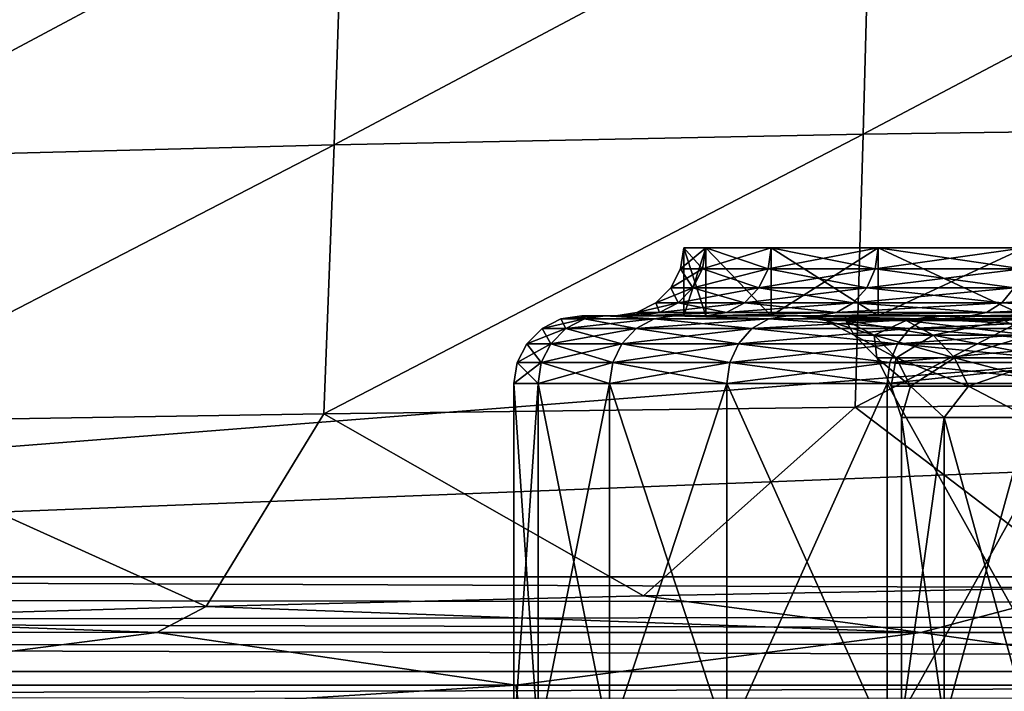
# Model space of a CAD drawing. Header units: metres. Extents: x -109 to 109, y -63 to 140.
# Tile 177 of 256: x -14.41 to -8.61, y 0.79 to 4.74. Entities that reach past the tile are written whole.
import ezdxf

# ---------------------------------------------------------------- set-up
doc = ezdxf.new("R2010")
doc.units = ezdxf.units.M
doc.layers.add('solid_502308_SW0001', color=7, linetype='CONTINUOUS')

msp = doc.modelspace()

# ---------------------------------------------------------------- linework, layer by layer
at = {"layer": 'solid_502308_SW0001'}
for points in [[(-10.498093, 29.799944, -18.003954), (-10.340969, 28.17944, -17.962326), (-24.237686, 1.46148, -17.275978)], [(-24.235979, 3.365574, -17.32489), (-10.498093, 29.799944, -18.003954), (-24.237686, 1.46148, -17.275978)], [(-24.235979, 3.365574, -17.32489), (-24.23427, 5.269184, -17.373793), (-10.498093, 29.799944, -18.003954)], [(-10.340969, 28.17944, -17.962326), (-9.935133, 26.602522, -17.921816), (-24.237686, 1.46148, -17.275978)], [(-9.935133, 26.602522, -17.921816), (-9.290736, 25.108032, -17.883425), (-24.237686, 1.46148, -17.275978)], [(-9.290736, 25.108032, -17.883425), (-8.423227, 23.731112, -17.848055), (-24.237686, 1.46148, -17.275978)], [(-8.423227, 23.731112, -17.848055), (-7.352897, 22.504335, -17.81654), (-24.237686, 1.46148, -17.275978)], [(-7.352897, 22.504335, -17.81654), (-6.106048, 21.457977, -17.78966), (-24.237686, 1.46148, -17.275978)], [(6.106048, 21.457977, -17.78966), (24.23427, 5.269184, -17.373793), (-24.237686, 1.46148, -17.275978)], [(4.71253, 20.616924, -17.768055), (6.106048, 21.457977, -17.78966), (-24.237686, 1.46148, -17.275978)], [(-6.106048, 21.457977, -17.78966), (-4.71253, 20.616924, -17.768055), (-24.237686, 1.46148, -17.275978)], [(3.205869, 20.001402, -17.752243), (4.71253, 20.616924, -17.768055), (-24.237686, 1.46148, -17.275978)], [(-4.71253, 20.616924, -17.768055), (-3.205869, 20.001402, -17.752243), (-24.237686, 1.46148, -17.275978)], [(1.622673, 19.626163, -17.742603), (3.205869, 20.001402, -17.752243), (-24.237686, 1.46148, -17.275978)], [(-3.205869, 20.001402, -17.752243), (-1.622673, 19.626163, -17.742603), (-24.237686, 1.46148, -17.275978)], [(0, 19.5, -17.739363), (1.622673, 19.626163, -17.742603), (-24.237686, 1.46148, -17.275978)], [(-1.622673, 19.626163, -17.742603), (0, 19.5, -17.739363), (-24.237686, 1.46148, -17.275978)], [(-7.779981, 4.644084, 1.328179), (-9.063839, 6.5, 0.404571), (-9.318051, 6.5, 1.927758)], [(-7.9, 4.644084, 2.7), (-9.318051, 6.5, 1.927758), (-9.318051, 6.5, 3.472242)], [(-7.869938, 4.644084, 2.01147), (-7.779981, 4.644084, 1.328179), (-9.318051, 6.5, 1.927758)], [(-7.9, 4.644084, 2.7), (-7.869938, 4.644084, 2.01147), (-9.318051, 6.5, 1.927758)], [(-7.869938, 4.644084, 3.38853), (-9.318051, 6.5, 3.472242), (-9.063839, 6.5, 4.995429)], [(-7.869938, 4.644084, 3.38853), (-7.9, 4.644084, 2.7), (-9.318051, 6.5, 3.472242)], [(-7.423572, 4.644084, -0.001959), (-8.562471, 6.5, -1.055809), (-9.063839, 6.5, 0.404571)], [(-7.630814, 4.644084, 0.65533), (-7.423572, 4.644084, -0.001959), (-9.063839, 6.5, 0.404571)], [(-7.779981, 4.644084, 1.328179), (-7.630814, 4.644084, 0.65533), (-9.063839, 6.5, 0.404571)], [(-7.630814, 4.644084, 4.74467), (-9.063839, 6.5, 4.995429), (-8.562471, 6.5, 6.455809)], [(-7.779981, 4.644084, 4.071821), (-7.869938, 4.644084, 3.38853), (-9.063839, 6.5, 4.995429)], [(-7.630814, 4.644084, 4.74467), (-7.779981, 4.644084, 4.071821), (-9.063839, 6.5, 4.995429)], [(-9.443684, 4.068202, 16.818672), (-6.278796, 5.742037, 17.192263), (-9.401932, 5.684947, 16.950657)], [(-9.443684, 4.068202, 16.818672), (-6.307728, 4.112812, 17.11002), (-6.278796, 5.742037, 17.192263)], [(-12.558152, 4.005568, 16.413538), (-9.401932, 5.684947, 16.950657), (-12.505551, 5.604804, 16.614664)], [(-12.558152, 4.005568, 16.413538), (-9.443684, 4.068202, 16.818672), (-9.401932, 5.684947, 16.950657)], [(-15.643971, 3.924806, 15.896201), (-12.505551, 5.604804, 16.614664), (-15.583151, 5.501482, 16.185589)], [(-15.643971, 3.924806, 15.896201), (-12.558152, 4.005568, 16.413538), (-12.505551, 5.604804, 16.614664)], [(24.23427, 5.269184, -17.373793), (24.235979, 3.365574, -17.32489), (-24.237686, 1.46148, -17.275978)], [(-9.443684, 4.068202, 16.818672), (-12.618899, 2.422619, 16.202255), (-9.491543, 2.460604, 16.680941)], [(-12.558152, 4.005568, 16.413538), (-12.618899, 2.422619, 16.202255), (-9.443684, 4.068202, 16.818672)], [(-6.307728, 4.112812, 17.11002), (-9.491543, 2.460604, 16.680941), (-6.340716, 2.487646, 17.025208)], [(-9.443684, 4.068202, 16.818672), (-9.491543, 2.460604, 16.680941), (-6.307728, 4.112812, 17.11002)], [(-12.558152, 4.005568, 16.413538), (-15.714963, 2.373615, 15.591043), (-12.618899, 2.422619, 16.202255)], [(-15.643971, 3.924806, 15.896201), (-15.714963, 2.373615, 15.591043), (-12.558152, 4.005568, 16.413538)], [(24.235979, 3.365574, -17.32489), (24.237686, 1.46148, -17.275978), (-24.237686, 1.46148, -17.275978)], [(-10.519577, 3.276393, 2.7), (-10.5, 3.4, 2.7), (-10.370728, 3.4, 4.342562)], [(-10.390064, 3.276393, 4.345624), (-10.519577, 3.276393, 2.7), (-10.370728, 3.4, 4.342562)], [(-10.519577, 3.276393, 2.7), (-10.390064, 3.276393, 1.054376), (-10.5, 3.4, 2.7)], [(-10.370747, 3, 4.342334), (-10.370728, 3.4, 4.342562), (-10.5, 3.4, 2.7)], [(-10.390064, 3.276393, 1.054376), (-10.370728, 3.4, 1.057438), (-10.5, 3.4, 2.7)], [(-10.499971, 3, 2.7), (-10.5, 3.4, 2.7), (-10.370728, 3.4, 1.057438)], [(-10.499971, 3, 2.7), (-10.370747, 3, 4.342334), (-10.5, 3.4, 2.7)], [(-10.370747, 3, 1.057666), (-10.499971, 3, 2.7), (-10.370728, 3.4, 1.057438)], [(-10.390064, 3.276393, 4.345624), (-10.370728, 3.4, 4.342562), (-9.986094, 3.4, 5.944678)], [(-10.004713, 3.276393, 5.950728), (-10.390064, 3.276393, 4.345624), (-9.986094, 3.4, 5.944678)], [(-10.390064, 3.276393, 1.054376), (-10.004713, 3.276393, -0.550728), (-10.370728, 3.4, 1.057438)], [(-10.370747, 3, 4.342334), (-9.986123, 3, 5.944588), (-10.370728, 3.4, 4.342562)], [(-9.986123, 3, -0.544588), (-10.370747, 3, 1.057666), (-10.370728, 3.4, 1.057438)], [(-9.986123, 3, 5.944588), (-9.986094, 3.4, 5.944678), (-10.370728, 3.4, 4.342562)], [(-10.004713, 3.276393, -0.550728), (-9.986094, 3.4, -0.544678), (-10.370728, 3.4, 1.057438)], [(-9.986123, 3, -0.544588), (-10.370728, 3.4, 1.057438), (-9.986094, 3.4, -0.544678)], [(-10.004713, 3.276393, 5.950728), (-9.986094, 3.4, 5.944678), (-9.355569, 3.4, 7.4669)], [(-9.373013, 3.276393, 7.475788), (-10.004713, 3.276393, 5.950728), (-9.355569, 3.4, 7.4669)], [(-10.004713, 3.276393, -0.550728), (-9.373013, 3.276393, -2.075788), (-9.986094, 3.4, -0.544678)], [(-9.986123, 3, 5.944588), (-9.355501, 3, 7.467016), (-9.986094, 3.4, 5.944678)], [(-9.986123, 3, -0.544588), (-9.986094, 3.4, -0.544678), (-9.355569, 3.4, -2.0669)], [(-9.355501, 3, -2.067016), (-9.986123, 3, -0.544588), (-9.355569, 3.4, -2.0669)], [(-9.355501, 3, 7.467016), (-9.355569, 3.4, 7.4669), (-9.986094, 3.4, 5.944678)], [(-9.373013, 3.276393, -2.075788), (-9.355569, 3.4, -2.0669), (-9.986094, 3.4, -0.544678)], [(-9.373013, 3.276393, 7.475788), (-9.355569, 3.4, 7.4669), (-8.494678, 3.4, 8.871745)], [(-8.510517, 3.276393, 8.883252), (-9.373013, 3.276393, 7.475788), (-8.494678, 3.4, 8.871745)], [(-9.373013, 3.276393, -2.075788), (-8.510517, 3.276393, -3.483253), (-9.355569, 3.4, -2.0669)], [(-8.49465, 3, 8.87175), (-8.494678, 3.4, 8.871745), (-9.355569, 3.4, 7.4669)], [(-9.355501, 3, 7.467016), (-8.49465, 3, 8.87175), (-9.355569, 3.4, 7.4669)], [(-8.510517, 3.276393, -3.483253), (-8.494678, 3.4, -3.471745), (-9.355569, 3.4, -2.0669)], [(-9.355501, 3, -2.067016), (-9.355569, 3.4, -2.0669), (-8.494678, 3.4, -3.471745)], [(-8.49465, 3, -3.47175), (-9.355501, 3, -2.067016), (-8.494678, 3.4, -3.471745)], [(-10.576468, 3.164784, 2.7), (-10.519577, 3.276393, 2.7), (-10.390064, 3.276393, 4.345624)], [(-10.446253, 3.164784, 1.045476), (-10.519577, 3.276393, 2.7), (-10.576468, 3.164784, 2.7)], [(-10.576468, 3.164784, 2.7), (-10.390064, 3.276393, 4.345624), (-10.446253, 3.164784, 4.354524)], [(-10.446253, 3.164784, 1.045476), (-10.390064, 3.276393, 1.054376), (-10.519577, 3.276393, 2.7)], [(-10.058818, 3.164784, -0.568308), (-10.390064, 3.276393, 1.054376), (-10.446253, 3.164784, 1.045476)], [(-10.446253, 3.164784, 4.354524), (-10.390064, 3.276393, 4.345624), (-10.004713, 3.276393, 5.950728)], [(-10.446253, 3.164784, 4.354524), (-10.004713, 3.276393, 5.950728), (-10.058818, 3.164784, 5.968308)], [(-10.058818, 3.164784, -0.568308), (-10.004713, 3.276393, -0.550728), (-10.390064, 3.276393, 1.054376)], [(-9.423701, 3.164784, -2.101616), (-10.004713, 3.276393, -0.550728), (-10.058818, 3.164784, -0.568308)], [(-10.058818, 3.164784, 5.968308), (-10.004713, 3.276393, 5.950728), (-9.373013, 3.276393, 7.475788)], [(-10.058818, 3.164784, 5.968308), (-9.373013, 3.276393, 7.475788), (-9.423701, 3.164784, 7.501616)], [(-9.423701, 3.164784, -2.101616), (-9.373013, 3.276393, -2.075788), (-10.004713, 3.276393, -0.550728)], [(-8.556541, 3.164784, -3.516691), (-9.373013, 3.276393, -2.075788), (-9.423701, 3.164784, -2.101616)], [(-9.423701, 3.164784, 7.501616), (-9.373013, 3.276393, 7.475788), (-8.510517, 3.276393, 8.883252)], [(-9.423701, 3.164784, 7.501616), (-8.510517, 3.276393, 8.883252), (-8.556541, 3.164784, 8.916692)], [(-8.556541, 3.164784, -3.516691), (-8.510517, 3.276393, -3.483253), (-9.373013, 3.276393, -2.075788)], [(-10.446253, 3.164784, 4.354524), (-10.533784, 3.076246, 4.368388), (-10.66509, 3.076246, 2.7)], [(-10.576468, 3.164784, 2.7), (-10.66509, 3.076246, 2.7), (-10.533784, 3.076246, 1.031613)], [(-10.576468, 3.164784, 2.7), (-10.446253, 3.164784, 4.354524), (-10.66509, 3.076246, 2.7)], [(-10.446253, 3.164784, 1.045476), (-10.576468, 3.164784, 2.7), (-10.533784, 3.076246, 1.031613)], [(-10.058818, 3.164784, 5.968308), (-10.143103, 3.076246, 5.995694), (-10.533784, 3.076246, 4.368388)], [(-10.446253, 3.164784, 4.354524), (-10.058818, 3.164784, 5.968308), (-10.533784, 3.076246, 4.368388)], [(-10.446253, 3.164784, 1.045476), (-10.533784, 3.076246, 1.031613), (-10.143103, 3.076246, -0.595694)], [(-10.058818, 3.164784, -0.568308), (-10.446253, 3.164784, 1.045476), (-10.143103, 3.076246, -0.595694)], [(-9.423701, 3.164784, 7.501616), (-9.502665, 3.076246, 7.541849), (-10.143103, 3.076246, 5.995694)], [(-10.058818, 3.164784, 5.968308), (-9.423701, 3.164784, 7.501616), (-10.143103, 3.076246, 5.995694)], [(-10.058818, 3.164784, -0.568308), (-10.143103, 3.076246, -0.595694), (-9.502665, 3.076246, -2.141849)], [(-9.423701, 3.164784, -2.101616), (-10.058818, 3.164784, -0.568308), (-9.502665, 3.076246, -2.141849)], [(-8.556541, 3.164784, 8.916692), (-8.628239, 3.076246, 8.968782), (-9.502665, 3.076246, 7.541849)], [(-9.423701, 3.164784, 7.501616), (-8.556541, 3.164784, 8.916692), (-9.502665, 3.076246, 7.541849)], [(-9.423701, 3.164784, -2.101616), (-9.502665, 3.076246, -2.141849), (-8.628239, 3.076246, -3.568782)], [(-8.556541, 3.164784, -3.516691), (-9.423701, 3.164784, -2.101616), (-8.628239, 3.076246, -3.568782)], [(-7.478692, 3.164784, 10.178692), (-7.541357, 3.076246, 10.241357), (-8.628239, 3.076246, 8.968782)], [(-8.556541, 3.164784, 8.916692), (-7.478692, 3.164784, 10.178692), (-8.628239, 3.076246, 8.968782)], [(-8.556541, 3.164784, -3.516691), (-8.628239, 3.076246, -3.568782), (-7.541357, 3.076246, -4.841357)], [(-10.533784, 3.076246, 4.368388), (-10.644073, 3.019461, 4.385855), (-10.776752, 3.019461, 2.7)], [(-10.66509, 3.076246, 2.7), (-10.776752, 3.019461, 2.7), (-10.644073, 3.019461, 1.014145)], [(-10.66509, 3.076246, 2.7), (-10.533784, 3.076246, 4.368388), (-10.776752, 3.019461, 2.7)], [(-10.533784, 3.076246, 1.031613), (-10.66509, 3.076246, 2.7), (-10.644073, 3.019461, 1.014145)], [(-10.143103, 3.076246, 5.995694), (-10.2493, 3.019461, 6.0302), (-10.644073, 3.019461, 4.385855)], [(-10.533784, 3.076246, 4.368388), (-10.143103, 3.076246, 5.995694), (-10.644073, 3.019461, 4.385855)], [(-10.533784, 3.076246, 1.031613), (-10.644073, 3.019461, 1.014145), (-10.2493, 3.019461, -0.630199)], [(-10.143103, 3.076246, -0.595694), (-10.533784, 3.076246, 1.031613), (-10.2493, 3.019461, -0.630199)], [(-9.502665, 3.076246, 7.541849), (-9.602156, 3.019461, 7.592543), (-10.2493, 3.019461, 6.0302)], [(-10.143103, 3.076246, 5.995694), (-9.502665, 3.076246, 7.541849), (-10.2493, 3.019461, 6.0302)], [(-10.143103, 3.076246, -0.595694), (-10.2493, 3.019461, -0.630199), (-9.602156, 3.019461, -2.192543)], [(-9.502665, 3.076246, -2.141849), (-10.143103, 3.076246, -0.595694), (-9.602156, 3.019461, -2.192543)], [(-8.628239, 3.076246, 8.968782), (-8.718575, 3.019461, 9.034416), (-9.602156, 3.019461, 7.592543)], [(-9.502665, 3.076246, 7.541849), (-8.628239, 3.076246, 8.968782), (-9.602156, 3.019461, 7.592543)], [(-9.502665, 3.076246, -2.141849), (-9.602156, 3.019461, -2.192543), (-8.718575, 3.019461, -3.634416)], [(-8.628239, 3.076246, -3.568782), (-9.502665, 3.076246, -2.141849), (-8.718575, 3.019461, -3.634416)], [(-7.541357, 3.076246, 10.241357), (-7.620314, 3.019461, 10.320314), (-8.718575, 3.019461, 9.034416)], [(-8.628239, 3.076246, 8.968782), (-7.541357, 3.076246, 10.241357), (-8.718575, 3.019461, 9.034416)], [(-8.628239, 3.076246, -3.568782), (-8.718575, 3.019461, -3.634416), (-7.620314, 3.019461, -4.920314)], [(-7.541357, 3.076246, -4.841357), (-8.628239, 3.076246, -3.568782), (-7.620314, 3.019461, -4.920314)], [(-10.644073, 3.019461, 4.385855), (-10.765429, 3, 4.407407), (-10.9, 3, 2.700305)], [(-10.776752, 3.019461, 2.7), (-10.9, 3, 2.700305), (-10.765526, 3, 0.993198)], [(-10.776752, 3.019461, 2.7), (-10.644073, 3.019461, 4.385855), (-10.9, 3, 2.700305)], [(-10.644073, 3.019461, 1.014145), (-10.776752, 3.019461, 2.7), (-10.765526, 3, 0.993198)], [(-10.2493, 3.019461, -0.630199), (-10.765526, 3, 0.993198), (-10.365457, 3, -0.671489)], [(-10.2493, 3.019461, -0.630199), (-10.644073, 3.019461, 1.014145), (-10.765526, 3, 0.993198)], [(-10.2493, 3.019461, 6.0302), (-10.365266, 3, 6.072074), (-10.765429, 3, 4.407407)], [(-10.644073, 3.019461, 4.385855), (-10.2493, 3.019461, 6.0302), (-10.765429, 3, 4.407407)], [(-9.602156, 3.019461, -2.192543), (-10.365457, 3, -0.671489), (-9.709595, 3, -2.253153)], [(-9.602156, 3.019461, -2.192543), (-10.2493, 3.019461, -0.630199), (-10.365457, 3, -0.671489)], [(-9.602156, 3.019461, 7.592543), (-9.709315, 3, 7.653701), (-10.365266, 3, 6.072074)], [(-10.2493, 3.019461, 6.0302), (-9.602156, 3.019461, 7.592543), (-10.365266, 3, 6.072074)], [(-8.718575, 3.019461, -3.634416), (-9.709595, 3, -2.253153), (-8.814047, 3, -3.712677)], [(-8.718575, 3.019461, -3.634416), (-9.602156, 3.019461, -2.192543), (-9.709595, 3, -2.253153)], [(-8.718575, 3.019461, 9.034416), (-8.813682, 3, 9.11318), (-9.709315, 3, 7.653701)], [(-9.602156, 3.019461, 7.592543), (-8.718575, 3.019461, 9.034416), (-9.709315, 3, 7.653701)], [(-7.620314, 3.019461, -4.920314), (-8.814047, 3, -3.712677), (-7.700981, 3, -5.013909)], [(-7.620314, 3.019461, -4.920314), (-8.718575, 3.019461, -3.634416), (-8.814047, 3, -3.712677)], [(-7.620314, 3.019461, 10.320314), (-7.70053, 3, 10.414359), (-8.813682, 3, 9.11318)], [(-8.718575, 3.019461, 9.034416), (-7.620314, 3.019461, 10.320314), (-8.813682, 3, 9.11318)], [(-11.085072, 2.980539, 4.455703), (-11.195359, 2.923754, 4.473171), (-11.33491, 2.923754, 2.7)], [(-11.223248, 2.980539, 2.7), (-11.33491, 2.923754, 2.7), (-11.195359, 2.923754, 0.926829)], [(-11.223248, 2.980539, 2.7), (-11.085072, 2.980539, 4.455703), (-11.33491, 2.923754, 2.7)], [(-11.223248, 2.980539, 2.7), (-11.1, 3, 2.700004), (-10.963006, 3, 4.438448)], [(-11.085072, 2.980539, 0.944297), (-11.1, 3, 2.700004), (-11.223248, 2.980539, 2.7)], [(-11.223248, 2.980539, 2.7), (-10.963006, 3, 4.438448), (-11.085072, 2.980539, 4.455703)], [(-11.085072, 2.980539, 0.944297), (-11.223248, 2.980539, 2.7), (-11.195359, 2.923754, 0.926829)], [(-10.673944, 2.980539, 6.168174), (-10.780141, 2.923754, 6.20268), (-11.195359, 2.923754, 4.473171)], [(-11.085072, 2.980539, 4.455703), (-10.673944, 2.980539, 6.168174), (-11.195359, 2.923754, 4.473171)], [(-11.085072, 2.980539, 0.944297), (-11.195359, 2.923754, 0.926829), (-10.780141, 2.923754, -0.80268)], [(-10.963006, 3, 4.438448), (-11.1, 3, 2.700004), (-10.963007, 3, 0.96156)], [(-11.085072, 2.980539, 0.944297), (-10.963007, 3, 0.96156), (-11.1, 3, 2.700004)], [(-10.673944, 2.980539, -0.768174), (-10.963007, 3, 0.96156), (-11.085072, 2.980539, 0.944297)], [(-11.085072, 2.980539, 4.455703), (-10.963006, 3, 4.438448), (-10.673944, 2.980539, 6.168174)], [(-10.673944, 2.980539, -0.768174), (-11.085072, 2.980539, 0.944297), (-10.780141, 2.923754, -0.80268)], [(-10.765526, 3, 0.993198), (-10.963007, 3, 0.96156), (-10.555538, 3, -0.733688)], [(-10.673944, 2.980539, -0.768174), (-10.555538, 3, -0.733688), (-10.963007, 3, 0.96156)], [(-10.9, 3, 2.700305), (-10.963006, 3, 4.438448), (-10.963007, 3, 0.96156)], [(-10.765526, 3, 0.993198), (-10.9, 3, 2.700305), (-10.963007, 3, 0.96156)], [(-10.765429, 3, 4.407407), (-10.555536, 3, 6.133695), (-10.963006, 3, 4.438448)], [(-10.673944, 2.980539, 6.168174), (-10.963006, 3, 4.438448), (-10.555536, 3, 6.133695)], [(-10.9, 3, 2.700305), (-10.765429, 3, 4.407407), (-10.963006, 3, 4.438448)], [(-9.999988, 2.980539, 7.795248), (-10.09948, 2.923754, 7.845942), (-10.780141, 2.923754, 6.20268)], [(-10.673944, 2.980539, 6.168174), (-9.999988, 2.980539, 7.795248), (-10.780141, 2.923754, 6.20268)], [(-10.673944, 2.980539, -0.768174), (-10.780141, 2.923754, -0.80268), (-10.09948, 2.923754, -2.445942)], [(-10.365457, 3, -0.671489), (-10.765526, 3, 0.993198), (-10.555538, 3, -0.733688)], [(-10.765429, 3, 4.407407), (-10.365266, 3, 6.072074), (-10.555536, 3, 6.133695)], [(-9.999988, 2.980539, -2.395248), (-10.555538, 3, -0.733688), (-10.673944, 2.980539, -0.768174)], [(-10.673944, 2.980539, 6.168174), (-10.555536, 3, 6.133695), (-9.999988, 2.980539, 7.795248)], [(-9.999988, 2.980539, -2.395248), (-10.673944, 2.980539, -0.768174), (-10.09948, 2.923754, -2.445942)], [(-10.365457, 3, -0.671489), (-10.555538, 3, -0.733688), (-9.887573, 3, -2.344388)], [(-9.999988, 2.980539, -2.395248), (-9.887573, 3, -2.344388), (-10.555538, 3, -0.733688)], [(-10.365266, 3, 6.072074), (-9.887569, 3, 7.744395), (-10.555536, 3, 6.133695)], [(-9.999988, 2.980539, 7.795248), (-10.555536, 3, 6.133695), (-9.887569, 3, 7.744395)], [(-10.370747, 3, 1.057666), (-10.370747, 3, 4.342334), (-10.499971, 3, 2.7)], [(-9.986123, 3, -0.544588), (-9.986123, 3, 5.944588), (-10.370747, 3, 4.342334)], [(-9.986123, 3, -0.544588), (-10.370747, 3, 4.342334), (-10.370747, 3, 1.057666)], [(-9.709595, 3, -2.253153), (-10.365457, 3, -0.671489), (-9.887573, 3, -2.344388)], [(-10.365266, 3, 6.072074), (-9.709315, 3, 7.653701), (-9.887569, 3, 7.744395)], [(-9.079799, 2.980539, 9.29686), (-9.170135, 2.923754, 9.362494), (-10.09948, 2.923754, 7.845942)], [(-9.999988, 2.980539, 7.795248), (-9.079799, 2.980539, 9.29686), (-10.09948, 2.923754, 7.845942)], [(-9.999988, 2.980539, -2.395248), (-10.09948, 2.923754, -2.445942), (-9.170135, 2.923754, -3.962493)], [(-9.079799, 2.980539, -3.89686), (-9.887573, 3, -2.344388), (-9.999988, 2.980539, -2.395248)], [(-9.999988, 2.980539, 7.795248), (-9.887569, 3, 7.744395), (-9.079799, 2.980539, 9.29686)], [(-9.079799, 2.980539, -3.89686), (-9.999988, 2.980539, -2.395248), (-9.170135, 2.923754, -3.962493)], [(-9.548804, 3, 5.117149), (-9.355501, 3, 7.467016), (-9.986123, 3, 5.944588)], [(-9.81638, 3, 1.886893), (-9.986123, 3, 5.944588), (-9.986123, 3, -0.544588)], [(-9.81638, 3, 3.513113), (-9.548804, 3, 5.117149), (-9.986123, 3, 5.944588)], [(-9.81638, 3, 1.886893), (-9.81638, 3, 3.513113), (-9.986123, 3, 5.944588)], [(-9.81638, 3, 1.886893), (-9.986123, 3, -0.544588), (-9.355501, 3, -2.067016)], [(-9.709595, 3, -2.253153), (-9.887573, 3, -2.344388), (-8.975519, 3, -3.83069)], [(-9.079799, 2.980539, -3.89686), (-8.975519, 3, -3.83069), (-9.887573, 3, -2.344388)], [(-9.709315, 3, 7.653701), (-8.975516, 3, 9.230694), (-9.887569, 3, 7.744395)], [(-9.079799, 2.980539, 9.29686), (-9.887569, 3, 7.744395), (-8.975516, 3, 9.230694)], [(-9.548805, 3, 0.282855), (-9.81638, 3, 1.886893), (-9.355501, 3, -2.067016)], [(-9.546134, 2.970809, 4.211959), (-9.548804, 3, 5.117149), (-9.81638, 3, 3.513113)], [(-9.665128, 2.970809, 2.7), (-9.81638, 3, 3.513113), (-9.81638, 3, 1.886893)], [(-9.546134, 2.970809, 4.211959), (-9.81638, 3, 3.513113), (-9.665128, 2.970809, 2.7)], [(-9.546134, 2.970809, 1.188041), (-9.81638, 3, 1.886893), (-9.548805, 3, 0.282855)], [(-9.665128, 2.970809, 2.7), (-9.81638, 3, 1.886893), (-9.546134, 2.970809, 1.188041)], [(-8.814047, 3, -3.712677), (-9.709595, 3, -2.253153), (-8.975519, 3, -3.83069)], [(-9.709315, 3, 7.653701), (-8.813682, 3, 9.11318), (-8.975516, 3, 9.230694)], [(-9.665128, 2.970809, 2.7), (-9.497634, 2.885632, 2.7), (-9.380702, 2.885632, 4.185757)], [(-9.665128, 2.970809, 2.7), (-9.546134, 2.970809, 1.188041), (-9.497634, 2.885632, 2.7)], [(-9.546134, 2.970809, 4.211959), (-9.665128, 2.970809, 2.7), (-9.380702, 2.885632, 4.185757)], [(-9.020822, 3, -1.25562), (-9.548805, 3, 0.282855), (-9.355501, 3, -2.067016)], [(-9.192082, 2.970809, -0.286689), (-9.548805, 3, 0.282855), (-9.020822, 3, -1.25562)], [(-9.546134, 2.970809, 1.188041), (-9.548805, 3, 0.282855), (-9.192082, 2.970809, -0.286689)], [(-9.548804, 3, 5.117149), (-9.020822, 3, 6.655622), (-9.355501, 3, 7.467016)], [(-9.192082, 2.970809, 5.686689), (-9.020822, 3, 6.655622), (-9.548804, 3, 5.117149)], [(-9.192082, 2.970809, 5.686689), (-9.548804, 3, 5.117149), (-9.546134, 2.970809, 4.211959)], [(-9.546134, 2.970809, 1.188041), (-9.380702, 2.885632, 1.214243), (-9.497634, 2.885632, 2.7)], [(-9.546134, 2.970809, 1.188041), (-9.192082, 2.970809, -0.286689), (-9.380702, 2.885632, 1.214243)], [(-9.546134, 2.970809, 4.211959), (-9.380702, 2.885632, 4.185757), (-9.032786, 2.885632, 5.63493)], [(-9.192082, 2.970809, 5.686689), (-9.546134, 2.970809, 4.211959), (-9.032786, 2.885632, 5.63493)], [(-9.192082, 2.970809, -0.286689), (-9.032786, 2.885632, -0.23493), (-9.380702, 2.885632, 1.214243)], [(-9.020822, 3, 6.655622), (-8.49465, 3, 8.87175), (-9.355501, 3, 7.467016)], [(-9.020822, 3, -1.25562), (-9.355501, 3, -2.067016), (-8.49465, 3, -3.47175)], [(-8.611691, 2.970809, 7.087876), (-9.020822, 3, 6.655622), (-9.192082, 2.970809, 5.686689)], [(-9.192082, 2.970809, -0.286689), (-9.020822, 3, -1.25562), (-8.611691, 2.970809, -1.687876)], [(-9.192082, 2.970809, -0.286689), (-8.611691, 2.970809, -1.687876), (-9.032786, 2.885632, -0.23493)], [(-9.192082, 2.970809, 5.686689), (-9.032786, 2.885632, 5.63493), (-8.462454, 2.885632, 7.011836)], [(-8.611691, 2.970809, 7.087876), (-9.192082, 2.970809, 5.686689), (-8.462454, 2.885632, 7.011836)], [(-7.936035, 2.980539, 10.636035), (-8.014993, 2.923754, 10.714993), (-9.170135, 2.923754, 9.362494)], [(-9.079799, 2.980539, 9.29686), (-7.936035, 2.980539, 10.636035), (-9.170135, 2.923754, 9.362494)], [(-9.079799, 2.980539, -3.89686), (-9.170135, 2.923754, -3.962493), (-8.014992, 2.923754, -5.314992)], [(-7.936035, 2.980539, -5.236035), (-8.975519, 3, -3.83069), (-9.079799, 2.980539, -3.89686)], [(-9.079799, 2.980539, 9.29686), (-8.975516, 3, 9.230694), (-7.936035, 2.980539, 10.636035)], [(-7.936035, 2.980539, -5.236035), (-9.079799, 2.980539, -3.89686), (-8.014992, 2.923754, -5.314992)], [(-8.611691, 2.970809, -1.687876), (-8.462454, 2.885632, -1.611836), (-9.032786, 2.885632, -0.23493)], [(-9.020822, 3, 6.655622), (-8.246612, 3, 8.086621), (-8.49465, 3, 8.87175)], [(-8.246612, 3, -2.686621), (-9.020822, 3, -1.25562), (-8.49465, 3, -3.47175)], [(-8.611691, 2.970809, 7.087876), (-8.246612, 3, 8.086621), (-9.020822, 3, 6.655622)], [(-8.611691, 2.970809, -1.687876), (-9.020822, 3, -1.25562), (-8.246612, 3, -2.686621)], [(-8.814047, 3, -3.712677), (-8.975519, 3, -3.83069), (-7.841944, 3, -5.155787)], [(-7.936035, 2.980539, -5.236035), (-7.841944, 3, -5.155787), (-8.975519, 3, -3.83069)], [(-8.813682, 3, 9.11318), (-7.841939, 3, 10.555792), (-8.975516, 3, 9.230694)], [(-7.936035, 2.980539, 10.636035), (-8.975516, 3, 9.230694), (-7.841939, 3, 10.555792)], [(-7.700981, 3, -5.013909), (-8.814047, 3, -3.712677), (-7.841944, 3, -5.155787)], [(-8.813682, 3, 9.11318), (-7.70053, 3, 10.414359), (-7.841939, 3, 10.555792)], [(-11.195359, 2.923754, 4.473171), (-11.28289, 2.835216, 4.487034), (-11.423532, 2.835216, 2.7)], [(-11.33491, 2.923754, 2.7), (-11.423532, 2.835216, 2.7), (-11.28289, 2.835216, 0.912966)], [(-11.33491, 2.923754, 2.7), (-11.195359, 2.923754, 4.473171), (-11.423532, 2.835216, 2.7)], [(-11.195359, 2.923754, 0.926829), (-11.33491, 2.923754, 2.7), (-11.28289, 2.835216, 0.912966)], [(-10.780141, 2.923754, 6.20268), (-10.864426, 2.835216, 6.230066), (-11.28289, 2.835216, 4.487034)], [(-11.195359, 2.923754, 4.473171), (-10.780141, 2.923754, 6.20268), (-11.28289, 2.835216, 4.487034)], [(-11.195359, 2.923754, 0.926829), (-11.28289, 2.835216, 0.912966), (-10.864426, 2.835216, -0.830066)], [(-10.780141, 2.923754, -0.80268), (-11.195359, 2.923754, 0.926829), (-10.864426, 2.835216, -0.830066)], [(-10.09948, 2.923754, 7.845942), (-10.178442, 2.835216, 7.886176), (-10.864426, 2.835216, 6.230066)], [(-10.780141, 2.923754, 6.20268), (-10.09948, 2.923754, 7.845942), (-10.864426, 2.835216, 6.230066)], [(-10.780141, 2.923754, -0.80268), (-10.864426, 2.835216, -0.830066), (-10.178442, 2.835216, -2.486176)], [(-10.09948, 2.923754, -2.445942), (-10.780141, 2.923754, -0.80268), (-10.178442, 2.835216, -2.486176)], [(-9.170135, 2.923754, 9.362494), (-9.241833, 2.835216, 9.414584), (-10.178442, 2.835216, 7.886176)], [(-10.09948, 2.923754, 7.845942), (-9.170135, 2.923754, 9.362494), (-10.178442, 2.835216, 7.886176)], [(-10.09948, 2.923754, -2.445942), (-10.178442, 2.835216, -2.486176), (-9.241833, 2.835216, -4.014584)], [(-9.170135, 2.923754, -3.962493), (-10.09948, 2.923754, -2.445942), (-9.241833, 2.835216, -4.014584)], [(-8.014993, 2.923754, 10.714993), (-8.077658, 2.835216, 10.777658), (-9.241833, 2.835216, 9.414584)], [(-9.170135, 2.923754, 9.362494), (-8.014993, 2.923754, 10.714993), (-9.241833, 2.835216, 9.414584)], [(-9.170135, 2.923754, -3.962493), (-9.241833, 2.835216, -4.014584), (-8.077658, 2.835216, -5.377657)], [(-8.014992, 2.923754, -5.314992), (-9.170135, 2.923754, -3.962493), (-8.077658, 2.835216, -5.377657)], [(-9.497634, 2.885632, 2.7), (-9.3647, 2.752824, 2.7), (-9.249406, 2.752824, 4.164962)], [(-9.497634, 2.885632, 2.7), (-9.380702, 2.885632, 1.214243), (-9.3647, 2.752824, 2.7)], [(-9.380702, 2.885632, 4.185757), (-9.497634, 2.885632, 2.7), (-9.249406, 2.752824, 4.164962)], [(-9.380702, 2.885632, 1.214243), (-9.249406, 2.752824, 1.235038), (-9.3647, 2.752824, 2.7)], [(-9.380702, 2.885632, 1.214243), (-9.032786, 2.885632, -0.23493), (-9.249406, 2.752824, 1.235038)], [(-9.380702, 2.885632, 4.185757), (-9.249406, 2.752824, 4.164962), (-8.90636, 2.752824, 5.593852)], [(-9.032786, 2.885632, 5.63493), (-9.380702, 2.885632, 4.185757), (-8.90636, 2.752824, 5.593852)], [(-9.032786, 2.885632, -0.23493), (-8.90636, 2.752824, -0.193852), (-9.249406, 2.752824, 1.235038)], [(-9.032786, 2.885632, -0.23493), (-8.462454, 2.885632, -1.611836), (-8.90636, 2.752824, -0.193852)], [(-9.032786, 2.885632, 5.63493), (-8.90636, 2.752824, 5.593852), (-8.344009, 2.752824, 6.951485)], [(-8.462454, 2.885632, 7.011836), (-9.032786, 2.885632, 5.63493), (-8.344009, 2.752824, 6.951485)], [(-8.462454, 2.885632, -1.611836), (-8.344009, 2.752824, -1.551485), (-8.90636, 2.752824, -0.193852)], [(-11.28289, 2.835216, 4.487034), (-11.33908, 2.723607, 4.495934), (-11.480423, 2.723607, 2.7)], [(-11.423532, 2.835216, 2.7), (-11.480423, 2.723607, 2.7), (-11.33908, 2.723607, 0.904066)], [(-11.423532, 2.835216, 2.7), (-11.28289, 2.835216, 4.487034), (-11.480423, 2.723607, 2.7)], [(-11.28289, 2.835216, 0.912966), (-11.423532, 2.835216, 2.7), (-11.33908, 2.723607, 0.904066)], [(-10.864426, 2.835216, 6.230066), (-10.91853, 2.723607, 6.247646), (-11.33908, 2.723607, 4.495934)], [(-11.28289, 2.835216, 4.487034), (-10.864426, 2.835216, 6.230066), (-11.33908, 2.723607, 4.495934)], [(-11.28289, 2.835216, 0.912966), (-11.33908, 2.723607, 0.904066), (-10.91853, 2.723607, -0.847646)], [(-10.864426, 2.835216, -0.830066), (-11.28289, 2.835216, 0.912966), (-10.91853, 2.723607, -0.847646)], [(-10.178442, 2.835216, 7.886176), (-10.229132, 2.723607, 7.912003), (-10.91853, 2.723607, 6.247646)], [(-10.864426, 2.835216, 6.230066), (-10.178442, 2.835216, 7.886176), (-10.91853, 2.723607, 6.247646)], [(-10.864426, 2.835216, -0.830066), (-10.91853, 2.723607, -0.847646), (-10.229132, 2.723607, -2.512003)], [(-10.178442, 2.835216, -2.486176), (-10.864426, 2.835216, -0.830066), (-10.229132, 2.723607, -2.512003)], [(-9.241833, 2.835216, 9.414584), (-9.287857, 2.723607, 9.448023), (-10.229132, 2.723607, 7.912003)], [(-10.178442, 2.835216, 7.886176), (-9.241833, 2.835216, 9.414584), (-10.229132, 2.723607, 7.912003)], [(-10.178442, 2.835216, -2.486176), (-10.229132, 2.723607, -2.512003), (-9.287857, 2.723607, -4.048023)], [(-9.241833, 2.835216, -4.014584), (-10.178442, 2.835216, -2.486176), (-9.287857, 2.723607, -4.048023)], [(-8.077658, 2.835216, 10.777658), (-8.117885, 2.723607, 10.817884), (-9.287857, 2.723607, 9.448023)], [(-9.241833, 2.835216, 9.414584), (-8.077658, 2.835216, 10.777658), (-9.287857, 2.723607, 9.448023)], [(-9.241833, 2.835216, -4.014584), (-9.287857, 2.723607, -4.048023), (-8.117885, 2.723607, -5.417885)], [(-8.077658, 2.835216, -5.377657), (-9.241833, 2.835216, -4.014584), (-8.117885, 2.723607, -5.417885)], [(-9.3647, 2.752824, 2.7), (-9.279366, 2.58541, 2.7), (-9.165122, 2.58541, 4.151613)], [(-9.3647, 2.752824, 2.7), (-9.249406, 2.752824, 1.235038), (-9.279366, 2.58541, 2.7)], [(-9.249406, 2.752824, 4.164962), (-9.3647, 2.752824, 2.7), (-9.165122, 2.58541, 4.151613)], [(-9.249406, 2.752824, 1.235038), (-9.165122, 2.58541, 1.248387), (-9.279366, 2.58541, 2.7)], [(-9.249406, 2.752824, 1.235038), (-8.90636, 2.752824, -0.193852), (-9.165122, 2.58541, 1.248387)], [(-9.249406, 2.752824, 4.164962), (-9.165122, 2.58541, 4.151613), (-8.825202, 2.58541, 5.567482)], [(-8.90636, 2.752824, 5.593852), (-9.249406, 2.752824, 4.164962), (-8.825202, 2.58541, 5.567482)], [(-8.90636, 2.752824, -0.193852), (-8.825202, 2.58541, -0.167482), (-9.165122, 2.58541, 1.248387)], [(-8.90636, 2.752824, -0.193852), (-8.344009, 2.752824, -1.551485), (-8.825202, 2.58541, -0.167482)], [(-8.90636, 2.752824, 5.593852), (-8.825202, 2.58541, 5.567482), (-8.267976, 2.58541, 6.912744)], [(-8.344009, 2.752824, 6.951485), (-8.90636, 2.752824, 5.593852), (-8.267976, 2.58541, 6.912744)], [(-8.344009, 2.752824, -1.551485), (-8.267976, 2.58541, -1.512744), (-8.825202, 2.58541, -0.167482)], [(-11.33908, 2.723607, 4.495934), (-11.358417, 2.6, 4.498995), (-11.5, 2.6, 2.699999)], [(-11.480423, 2.723607, 2.7), (-11.5, 2.6, 2.699999), (-11.358416, 2.6, 0.901003)], [(-11.480423, 2.723607, 2.7), (-11.33908, 2.723607, 4.495934), (-11.5, 2.6, 2.699999)], [(-11.33908, 2.723607, 0.904066), (-11.480423, 2.723607, 2.7), (-11.358416, 2.6, 0.901003)], [(-10.91853, 2.723607, 6.247646), (-10.93715, 2.6, 6.253694), (-11.358417, 2.6, 4.498995)], [(-11.33908, 2.723607, 4.495934), (-10.91853, 2.723607, 6.247646), (-11.358417, 2.6, 4.498995)], [(-11.33908, 2.723607, 0.904066), (-11.358416, 2.6, 0.901003), (-10.93715, 2.6, -0.853696)], [(-10.91853, 2.723607, -0.847646), (-11.33908, 2.723607, 0.904066), (-10.93715, 2.6, -0.853696)], [(-10.229132, 2.723607, 7.912003), (-10.246576, 2.6, 7.920889), (-10.93715, 2.6, 6.253694)], [(-10.91853, 2.723607, 6.247646), (-10.229132, 2.723607, 7.912003), (-10.93715, 2.6, 6.253694)], [(-10.91853, 2.723607, -0.847646), (-10.93715, 2.6, -0.853696), (-10.246575, 2.6, -2.520891)], [(-10.229132, 2.723607, -2.512003), (-10.91853, 2.723607, -0.847646), (-10.246575, 2.6, -2.520891)], [(-9.287857, 2.723607, 9.448023), (-9.303697, 2.6, 9.459529), (-10.246576, 2.6, 7.920889)], [(-10.229132, 2.723607, 7.912003), (-9.287857, 2.723607, 9.448023), (-10.246576, 2.6, 7.920889)], [(-10.229132, 2.723607, -2.512003), (-10.246575, 2.6, -2.520891), (-9.303696, 2.6, -4.059531)], [(-9.287857, 2.723607, -4.048023), (-10.229132, 2.723607, -2.512003), (-9.303696, 2.6, -4.059531)], [(-8.117885, 2.723607, 10.817884), (-8.131729, 2.6, 10.831726), (-9.303697, 2.6, 9.459529)], [(-9.287857, 2.723607, 9.448023), (-8.117885, 2.723607, 10.817884), (-9.303697, 2.6, 9.459529)], [(-9.287857, 2.723607, -4.048023), (-9.303696, 2.6, -4.059531), (-8.131728, 2.6, -5.431728)], [(-8.117885, 2.723607, -5.417885), (-9.287857, 2.723607, -4.048023), (-8.131728, 2.6, -5.431728)], [(-11.5, 2.6, 2.699999), (-11.5, 0.5, 2.7), (-11.358416, 0.5, 0.901004)], [(-11.358416, 2.6, 0.901003), (-11.5, 2.6, 2.699999), (-11.358416, 0.5, 0.901004)], [(-11.358417, 2.6, 4.498995), (-11.358416, 0.5, 4.498996), (-11.5, 0.5, 2.7)], [(-11.5, 2.6, 2.699999), (-11.358417, 2.6, 4.498995), (-11.5, 0.5, 2.7)], [(-11.358417, 2.6, 4.498995), (-10.93715, 2.6, 6.253694), (-11.358416, 0.5, 4.498996)], [(-11.358416, 2.6, 0.901003), (-11.358416, 0.5, 0.901004), (-10.93715, 0.5, -0.853695)], [(-10.93715, 2.6, -0.853696), (-11.358416, 2.6, 0.901003), (-10.93715, 0.5, -0.853695)], [(-10.93715, 2.6, 6.253694), (-10.93715, 0.5, 6.253695), (-11.358416, 0.5, 4.498996)], [(-10.93715, 2.6, -0.853696), (-10.93715, 0.5, -0.853695), (-10.246576, 0.5, -2.520889)], [(-10.246575, 2.6, -2.520891), (-10.93715, 2.6, -0.853696), (-10.246576, 0.5, -2.520889)], [(-10.246576, 2.6, 7.920889), (-10.246575, 0.5, 7.920889), (-10.93715, 0.5, 6.253695)], [(-10.93715, 2.6, 6.253694), (-10.246576, 2.6, 7.920889), (-10.93715, 0.5, 6.253695)], [(-10.246575, 2.6, -2.520891), (-10.246576, 0.5, -2.520889), (-9.303697, 0.5, -4.059529)], [(-10.246576, 2.6, 7.920889), (-9.303697, 2.6, 9.459529), (-10.246575, 0.5, 7.920889)], [(-9.303696, 2.6, -4.059531), (-10.246575, 2.6, -2.520891), (-9.303697, 0.5, -4.059529)], [(-9.303697, 2.6, 9.459529), (-9.303697, 0.5, 9.459529), (-10.246575, 0.5, 7.920889)], [(-9.303696, 2.6, -4.059531), (-9.303697, 0.5, -4.059529), (-8.131729, 0.5, -5.431726)], [(-8.131729, 2.6, 10.831726), (-8.131729, 0.5, 10.831727), (-9.303697, 0.5, 9.459529)], [(-9.303697, 2.6, 9.459529), (-8.131729, 2.6, 10.831726), (-9.303697, 0.5, 9.459529)], [(-8.131728, 2.6, -5.431728), (-9.303696, 2.6, -4.059531), (-8.131729, 0.5, -5.431726)], [(-9.279366, 2.58541, 2.7), (-9.218406, 2.4, 1.936136), (-9.218406, 2.4, 3.463863)], [(-9.279366, 2.58541, 2.7), (-9.165122, 2.58541, 1.248387), (-9.218406, 2.4, 1.936136)], [(-9.165122, 2.58541, 4.151613), (-9.279366, 2.58541, 2.7), (-9.218406, 2.4, 3.463863)], [(-9.165122, 2.58541, 1.248387), (-8.966949, 2.4, 0.429243), (-9.218406, 2.4, 1.936136)], [(-9.165122, 2.58541, 4.151613), (-9.218406, 2.4, 3.463863), (-8.966949, 2.4, 4.970757)], [(-9.165122, 2.58541, 1.248387), (-8.825202, 2.58541, -0.167482), (-8.966949, 2.4, 0.429243)], [(-8.825202, 2.58541, 5.567482), (-9.165122, 2.58541, 4.151613), (-8.966949, 2.4, 4.970757)], [(-8.825202, 2.58541, -0.167482), (-8.470898, 2.4, -1.015696), (-8.966949, 2.4, 0.429243)], [(-8.825202, 2.58541, 5.567482), (-8.966949, 2.4, 4.970757), (-8.470898, 2.4, 6.415696)], [(-8.825202, 2.58541, -0.167482), (-8.267976, 2.58541, -1.512744), (-8.470898, 2.4, -1.015696)], [(-8.267976, 2.58541, 6.912744), (-8.825202, 2.58541, 5.567482), (-8.470898, 2.4, 6.415696)], [(-9.491543, 2.460604, 16.680941), (-12.618899, 2.422619, 16.202255), (-10.737588, 1.350275, 16.396002)], [(-9.491543, 2.460604, 16.680941), (-10.737588, 1.350275, 16.396002), (-8.098714, 1.398757, 16.77718)], [(-6.340716, 2.487646, 17.025208), (-9.491543, 2.460604, 16.680941), (-8.098714, 1.398757, 16.77718)], [(-12.618899, 2.422619, 16.202255), (-15.714963, 2.373615, 15.591043), (-13.312016, 1.288527, 15.915589)], [(-12.618899, 2.422619, 16.202255), (-13.312016, 1.288527, 15.915589), (-10.737588, 1.350275, 16.396002)], [(-9.218407, 0.6, 1.936137), (-9.218406, 2.4, 1.936136), (-8.966949, 2.4, 0.429243)], [(-8.966949, 0.6, 0.429243), (-9.218407, 0.6, 1.936137), (-8.966949, 2.4, 0.429243)], [(-9.218407, 0.6, 1.936137), (-9.218406, 0.6, 3.463864), (-9.218406, 2.4, 1.936136)], [(-9.218406, 0.6, 3.463864), (-9.218406, 2.4, 3.463863), (-9.218406, 2.4, 1.936136)], [(-8.966949, 0.6, 4.970757), (-8.966949, 2.4, 4.970757), (-9.218406, 2.4, 3.463863)], [(-9.218406, 0.6, 3.463864), (-8.966949, 0.6, 4.970757), (-9.218406, 2.4, 3.463863)], [(-8.966949, 0.6, 0.429243), (-8.966949, 2.4, 0.429243), (-8.470898, 2.4, -1.015696)], [(-8.470898, 0.6, -1.015696), (-8.966949, 0.6, 0.429243), (-8.470898, 2.4, -1.015696)], [(-8.470898, 0.6, 6.415696), (-8.470898, 2.4, 6.415696), (-8.966949, 2.4, 4.970757)], [(-8.966949, 0.6, 4.970757), (-8.470898, 0.6, 6.415696), (-8.966949, 2.4, 4.970757)], [(-15.714963, 2.373615, 15.591043), (-15.809134, 1.214417, 15.341989), (-13.312016, 1.288527, 15.915589)], [(24.234295, 1.271283, -17.258932), (-24.237686, 1.46148, -17.275978), (24.237686, 1.46148, -17.275978)], [(-24.235962, 1.335071, -17.267378), (-24.237686, 1.46148, -17.275978), (24.234295, 1.271283, -17.258932)], [(-9.104447, 1.135432, 16.604481), (-8.098714, 1.398757, 16.77718), (-10.737588, 1.350275, 16.396002)], [(-4.563308, 1.135432, 17.073956), (-8.098714, 1.398757, 16.77718), (-9.104447, 1.135432, 16.604481)], [(-24.23188, 1.200691, -17.246307), (-24.235962, 1.335071, -17.267378), (24.234295, 1.271283, -17.258932)], [(-9.104447, 1.135432, 16.604481), (-10.737588, 1.350275, 16.396002), (-13.312016, 1.288527, 15.915589)], [(-13.602965, 1.135432, 15.824911), (-13.312016, 1.288527, 15.915589), (-15.809134, 1.214417, 15.341989)], [(-9.104447, 1.135432, 16.604481), (-13.312016, 1.288527, 15.915589), (-13.602965, 1.135432, 15.824911)], [(-24.23188, 1.200691, -17.246307), (24.234295, 1.271283, -17.258932), (24.226345, 1.08459, -17.217802)], [(-24.22471, 1.056618, -17.209446), (-24.23188, 1.200691, -17.246307), (24.226345, 1.08459, -17.217802)], [(-13.602965, 1.135432, 15.824911), (-15.809134, 1.214417, 15.341989), (-18.040586, 1.135912, 14.733997)], [(-13.602965, 1.135432, 15.824911), (-18.040586, 1.135912, 14.733997), (-16.007839, 0.825154, 15.156212)], [(-13.602965, 1.135432, 15.824911), (-16.007839, 0.825154, 15.156212), (-11.489562, 0.825154, 16.113571)], [(-9.104447, 1.135432, 16.604481), (-13.602965, 1.135432, 15.824911), (-11.489562, 0.825154, 16.113571)], [(-9.104447, 1.135432, 16.604481), (-11.489562, 0.825154, 16.113571), (-6.916317, 0.825154, 16.75399)], [(-4.563308, 1.135432, 17.073956), (-9.104447, 1.135432, 16.604481), (-6.916317, 0.825154, 16.75399)], [(-24.22471, 1.056618, -17.209446), (24.226345, 1.08459, -17.217802), (24.213856, 0.904385, -17.153151)], [(-24.213861, 0.904573, -17.153231), (-24.22471, 1.056618, -17.209446), (24.213856, 0.904385, -17.153151)], [(-24.199003, 0.751157, -17.076178), (-24.213861, 0.904573, -17.153231), (24.213856, 0.904385, -17.153151)], [(-24.199003, 0.751157, -17.076178), (24.213856, 0.904385, -17.153151), (24.197004, 0.733541, -17.065868)], [(-15.949624, 0.547746, 14.984538), (-11.489562, 0.825154, 16.113571), (-16.007839, 0.825154, 15.156212)], [(-11.447786, 0.547746, 15.937492), (-11.489562, 0.825154, 16.113571), (-15.949624, 0.547746, 14.984538)], [(-11.447786, 0.547746, 15.937492), (-6.916317, 0.825154, 16.75399), (-11.489562, 0.825154, 16.113571)], [(-6.891092, 0.547746, 16.574989), (-6.916317, 0.825154, 16.75399), (-11.447786, 0.547746, 15.937492)]]:
    msp.add_3dface(points, dxfattribs=at)

doc.saveas('drawing.dxf')
